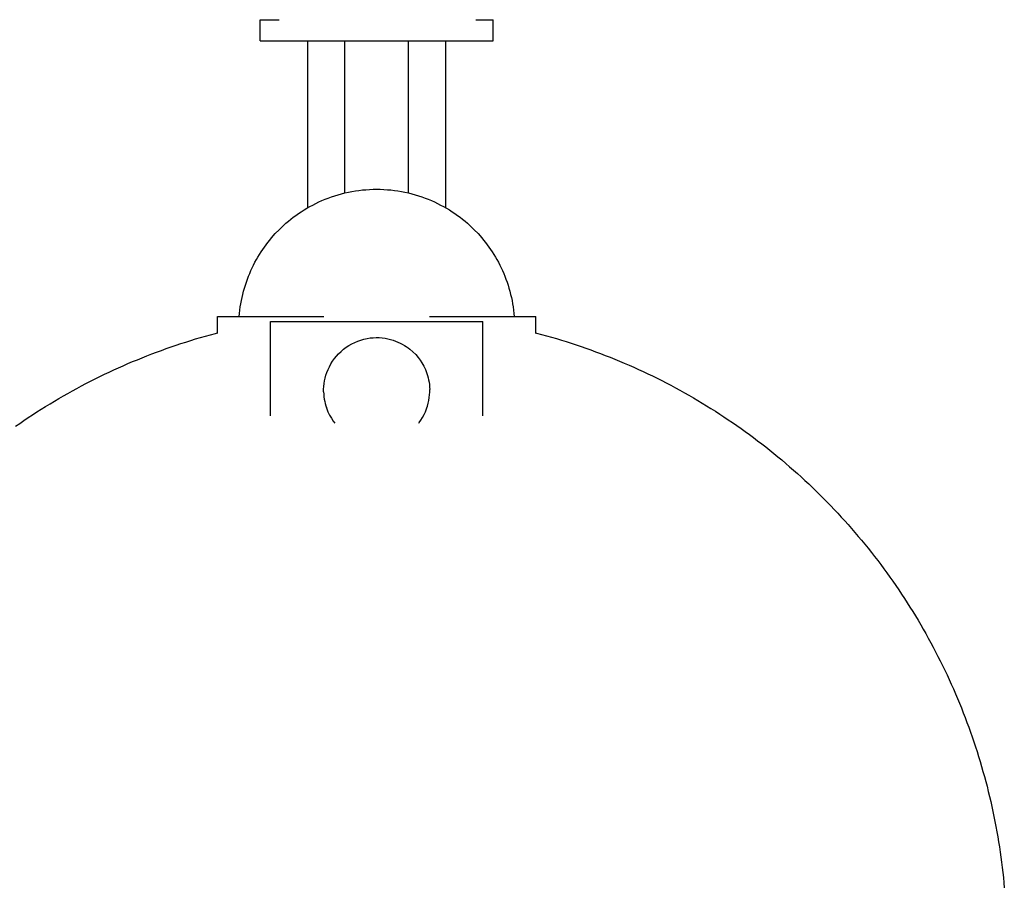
# Model space of a CAD drawing. Header units: millimetres. Extents: x -1529 to 1529, y -292 to 325.
# Tile 11 of 18: x -67 to 118, y 11 to 174. Entities that reach past the tile are written whole.
import ezdxf

# ---------------------------------------------------------------- set-up
doc = ezdxf.new("R2010")
doc.units = ezdxf.units.MM
doc.layers.add('VISIBLE', color=7, linetype='Continuous')

msp = doc.modelspace()

# ---------------------------------------------------------------- linework, layer by layer
at = {"layer": 'VISIBLE'}
for p, q in [((-21.99, 169.98), (-21.99, 173.98)), ((-21.99, 173.98), (-21.99, 173.98)), ((-21.99, 173.98), (-21.95, 173.98)), ((-21.95, 173.98), (-21.86, 173.98)), ((-21.86, 173.98), (-21.72, 173.98)), ((-21.72, 173.98), (-21.54, 173.98)), ((-21.54, 173.98), (-21.33, 173.98)), ((-21.33, 173.98), (-21.09, 173.98)), ((-21.09, 173.98), (-20.82, 173.98)), ((-20.82, 173.98), (-20.52, 173.98)), ((-20.52, 173.98), (-20.2, 173.98)), ((-20.2, 173.98), (-19.86, 173.98)), ((-19.86, 173.98), (-19.51, 173.98)), ((-19.51, 173.98), (-19.15, 173.98)), ((-19.15, 173.98), (-18.77, 173.98)), ((-18.77, 173.98), (-18.38, 173.98)), ((18.67, 173.98), (19.01, 173.98)), ((19.01, 173.98), (19.64, 173.98)), ((19.64, 173.98), (20.18, 173.98)), ((20.18, 173.98), (20.65, 173.98)), ((20.65, 173.98), (21.04, 173.98)), ((21.04, 173.98), (21.37, 173.98)), ((21.37, 173.98), (21.62, 173.98)), ((21.62, 173.98), (21.8, 173.98)), ((21.8, 173.98), (21.93, 173.98)), ((21.93, 173.98), (21.99, 173.98)), ((21.99, 169.98), (21.99, 173.98)), ((21.99, 173.98), (21.99, 173.98)), ((21.99, 173.98), (21.99, 173.98)), ((-21.99, 169.98), (-21.99, 169.98)), ((-21.99, 169.98), (-21.95, 169.98)), ((-21.99, 169.98), (-21.93, 169.98)), ((-21.95, 169.98), (-21.86, 169.98)), ((-21.93, 169.98), (-21.8, 169.98)), ((-21.86, 169.98), (-21.72, 169.98)), ((-21.8, 169.98), (-21.62, 169.98)), ((-21.72, 169.98), (-21.54, 169.98)), ((-21.62, 169.98), (-21.37, 169.98)), ((-21.54, 169.98), (-21.33, 169.98)), ((-21.37, 169.98), (-21.04, 169.98)), ((-21.33, 169.98), (-21.09, 169.98)), ((-21.09, 169.98), (-20.82, 169.98)), ((-21.04, 169.98), (-20.65, 169.98)), ((-20.82, 169.98), (-20.52, 169.98)), ((-20.65, 169.98), (-20.18, 169.98)), ((-20.52, 169.98), (-20.2, 169.98)), ((-20.2, 169.98), (-19.86, 169.98)), ((-20.18, 169.98), (-19.63, 169.98)), ((-19.86, 169.98), (-19.51, 169.98)), ((-19.63, 169.98), (-19.01, 169.98)), ((-19.51, 169.98), (-19.15, 169.98)), ((-19.15, 169.98), (-18.77, 169.98)), ((-19.01, 169.98), (-18.67, 169.98)), ((-18.77, 169.98), (-18.38, 169.98)), ((-18.67, 169.98), (-18.32, 169.98)), ((-18.38, 169.98), (-17.99, 169.98)), ((-18.32, 169.98), (-17.94, 169.98)), ((-17.99, 169.98), (-17.58, 169.98)), ((-17.94, 169.98), (-17.54, 169.98)), ((-17.58, 169.98), (-17.14, 169.99)), ((-17.54, 169.98), (-17.13, 169.98)), ((-17.14, 169.99), (-16.66, 169.99)), ((-17.13, 169.98), (-16.7, 169.98)), ((-16.7, 169.98), (-16.25, 169.98)), ((-16.66, 169.99), (-16.15, 169.99)), ((-16.25, 169.98), (-15.78, 169.98)), ((-16.15, 169.99), (-15.6, 169.99)), ((-15.78, 169.98), (-15.3, 169.98)), ((-15.6, 169.99), (-15.02, 169.99)), ((-15.3, 169.98), (-14.8, 169.98)), ((-15.02, 169.99), (-14.39, 169.99)), ((-14.8, 169.98), (-14.28, 169.98)), ((-14.39, 169.99), (-13.73, 169.99)), ((-14.28, 169.98), (-13.76, 169.98)), ((-13.76, 169.98), (-13.21, 169.98)), ((-13.73, 169.99), (-13.02, 169.99)), ((-13.21, 169.98), (-12.66, 169.98)), ((-13.02, 169.99), (-12.27, 169.99)), ((-13, 168.14), (-13, 169.98)), ((-12.66, 169.98), (-12.09, 169.98)), ((-12.27, 169.99), (-11.47, 169.99)), ((-12.09, 169.98), (-11.51, 169.98)), ((-11.51, 169.98), (-10.92, 169.98)), ((-11.47, 169.99), (-10.63, 169.99)), ((-10.92, 169.98), (-10.32, 169.98)), ((-10.63, 169.99), (-9.74, 169.99)), ((-10.32, 169.98), (-9.71, 169.98)), ((-9.74, 169.99), (-8.8, 169.99)), ((-9.71, 169.98), (-9.09, 169.98)), ((-9.09, 169.98), (-8.47, 169.98)), ((-8.8, 169.99), (-7.82, 169.99)), ((-8.47, 169.98), (-7.84, 169.98)), ((-7.84, 169.98), (-7.2, 169.98)), ((-7.82, 169.99), (-6.8, 169.99)), ((-7.2, 169.98), (-6.57, 169.98)), ((-6.8, 169.99), (-5.73, 169.99)), ((-6.57, 169.98), (-6, 169.98)), ((-6, 141.32), (-6, 169.98)), ((-6, 169.98), (-5.99, 169.98)), ((-6, 169.98), (-6, 169.98)), ((-5.99, 169.98), (-5.92, 169.98)), ((-5.92, 169.98), (-5.82, 169.98)), ((-5.82, 169.98), (-5.68, 169.98)), ((-5.73, 169.99), (-4.62, 169.99)), ((-5.68, 169.98), (-5.51, 169.98)), ((-5.51, 169.98), (-5.32, 169.98)), ((-5.32, 169.98), (-5.12, 169.98)), ((-5.12, 169.98), (-4.91, 169.98)), ((-4.91, 169.98), (-4.67, 169.98)), ((-4.67, 169.98), (-4.41, 169.98)), ((-4.62, 169.99), (-3.48, 169.99)), ((-4.41, 169.98), (-4.1, 169.98)), ((-4.1, 169.98), (-3.74, 169.98)), ((-3.74, 169.98), (-3.35, 169.98)), ((-3.48, 169.99), (-2.29, 169.99)), ((-3.35, 169.98), (-2.9, 169.98)), ((-2.9, 169.98), (-2.4, 169.98)), ((-2.4, 169.98), (-1.85, 169.98)), ((-2.29, 169.99), (-1.08, 169.99)), ((-1.85, 169.98), (-1.26, 169.98)), ((-1.26, 169.98), (-0.63, 169.98)), ((-1.08, 169.99), (0.16, 169.99)), ((-0.63, 169.98), (0.04, 169.98)), ((0.04, 169.98), (0.39, 169.98)), ((0.16, 169.99), (1.42, 169.99)), ((0.39, 169.98), (0.74, 169.98)), ((0.74, 169.98), (1.09, 169.98)), ((1.09, 169.98), (1.44, 169.98)), ((1.42, 169.99), (2.7, 169.99)), ((1.44, 169.98), (1.79, 169.98)), ((1.79, 169.98), (2.14, 169.98)), ((2.14, 169.98), (2.48, 169.98)), ((2.48, 169.98), (2.81, 169.98)), ((2.7, 169.99), (3.99, 169.99)), ((2.81, 169.98), (3.14, 169.98)), ((3.14, 169.98), (3.45, 169.98)), ((3.45, 169.98), (3.75, 169.98)), ((3.75, 169.98), (4.04, 169.98)), ((3.99, 169.99), (4.64, 169.99)), ((4.04, 169.98), (4.3, 169.98)), ((4.3, 169.98), (4.55, 169.98)), ((4.55, 169.98), (4.78, 169.98)), ((4.64, 169.99), (5.28, 169.99)), ((4.78, 169.98), (5, 169.98)), ((5, 169.98), (5.19, 169.98)), ((5.19, 169.98), (5.36, 169.98)), ((5.28, 169.99), (5.92, 169.99)), ((5.36, 169.98), (5.5, 169.98)), ((5.5, 169.98), (5.63, 169.98)), ((5.63, 169.98), (5.83, 169.98)), ((5.83, 169.98), (5.95, 169.98)), ((5.92, 169.99), (6.57, 169.99)), ((5.95, 169.98), (6, 169.98)), ((6, 141.32), (6, 169.98)), ((6, 169.98), (6, 169.98)), ((6, 169.98), (6.8, 169.98)), ((6.57, 169.99), (7.2, 169.99)), ((6.8, 169.98), (7.82, 169.98)), ((7.2, 169.99), (7.84, 169.99)), ((7.82, 169.98), (8.8, 169.98)), ((7.84, 169.99), (8.47, 169.99)), ((8.47, 169.99), (9.09, 169.99)), ((8.8, 169.98), (9.74, 169.98)), ((9.09, 169.99), (9.71, 169.99)), ((9.71, 169.99), (10.32, 169.99)), ((9.74, 169.98), (10.63, 169.98)), ((10.32, 169.99), (10.92, 169.99)), ((10.63, 169.98), (11.47, 169.98)), ((10.92, 169.99), (11.51, 169.99)), ((11.47, 169.98), (12.27, 169.98)), ((11.51, 169.99), (12.09, 169.99)), ((12.09, 169.99), (12.66, 169.99)), ((12.27, 169.98), (13.02, 169.98)), ((12.66, 169.99), (13.21, 169.99)), ((12.99, 169.98), (12.99, 168.14)), ((13.02, 169.98), (13.73, 169.98)), ((13.21, 169.99), (13.76, 169.99)), ((13.73, 169.98), (14.39, 169.98)), ((13.76, 169.99), (14.29, 169.99)), ((14.29, 169.99), (14.8, 169.99)), ((14.39, 169.98), (15.02, 169.98)), ((14.8, 169.99), (15.3, 169.99)), ((15.02, 169.98), (15.6, 169.98)), ((15.3, 169.99), (15.78, 169.99)), ((15.6, 169.98), (16.15, 169.98)), ((15.78, 169.99), (16.25, 169.99)), ((16.15, 169.98), (16.66, 169.98)), ((16.25, 169.99), (16.7, 169.99)), ((16.66, 169.98), (17.14, 169.98)), ((16.7, 169.99), (17.13, 169.99)), ((17.13, 169.99), (17.54, 169.98)), ((17.14, 169.98), (17.58, 169.98)), ((17.54, 169.98), (17.94, 169.98)), ((17.58, 169.98), (17.99, 169.98)), ((17.94, 169.98), (18.32, 169.98)), ((17.99, 169.98), (18.38, 169.98)), ((18.32, 169.98), (18.67, 169.98)), ((18.38, 169.98), (18.77, 169.98)), ((18.67, 169.98), (19.01, 169.98)), ((18.77, 169.98), (19.15, 169.98)), ((19.01, 169.98), (19.64, 169.98)), ((19.15, 169.98), (19.51, 169.98)), ((19.51, 169.98), (19.86, 169.98)), ((19.64, 169.98), (20.18, 169.98)), ((19.86, 169.98), (20.2, 169.98)), ((20.18, 169.98), (20.65, 169.98)), ((20.2, 169.98), (20.52, 169.98)), ((20.52, 169.98), (20.82, 169.98)), ((20.65, 169.98), (21.04, 169.98)), ((20.82, 169.98), (21.09, 169.98)), ((21.04, 169.98), (21.37, 169.98)), ((21.09, 169.98), (21.33, 169.98)), ((21.33, 169.98), (21.54, 169.98)), ((21.37, 169.98), (21.62, 169.98)), ((21.54, 169.98), (21.72, 169.98)), ((21.62, 169.98), (21.8, 169.98)), ((21.72, 169.98), (21.86, 169.98)), ((21.8, 169.98), (21.93, 169.98)), ((21.86, 169.98), (21.95, 169.98)), ((21.93, 169.98), (21.99, 169.98)), ((21.95, 169.98), (21.99, 169.98)), ((21.99, 169.98), (21.99, 169.98)), ((-13, 165.1), (-13, 168.14)), ((12.99, 168.14), (12.99, 165.1)), ((-13, 162.06), (-13, 165.1)), ((12.99, 165.1), (12.99, 162.06)), ((-13, 159.05), (-13, 162.06)), ((12.99, 162.06), (12.99, 159.05)), ((-13, 156.04), (-13, 159.05)), ((12.99, 159.05), (12.99, 156.04)), ((-13, 153.05), (-13, 156.04)), ((12.99, 156.04), (12.99, 153.05)), ((-13, 147.11), (-13, 153.05)), ((12.99, 153.05), (12.99, 147.11)), ((-13, 141.2), (-13, 147.11)), ((12.99, 147.11), (12.99, 141.2)), ((-13, 138.54), (-13, 141.2)), ((-7.26, 140.99), (-6.62, 141.16)), ((-6.62, 141.16), (-5.98, 141.32)), ((-5.98, 141.32), (-5.33, 141.47)), ((-5.33, 141.47), (-4.67, 141.6)), ((-4.67, 141.6), (-4.01, 141.71)), ((-4.01, 141.71), (-3.35, 141.8)), ((-3.35, 141.8), (-2.69, 141.88)), ((-2.69, 141.88), (-2.02, 141.94)), ((-2.02, 141.94), (-1.35, 141.99)), ((-1.35, 141.99), (-0.67, 142.01)), ((-0.67, 142.01), (0, 142.02)), ((0, 142.02), (0.67, 142.01)), ((0.67, 142.01), (1.35, 141.99)), ((1.35, 141.99), (2.02, 141.94)), ((2.02, 141.94), (2.69, 141.88)), ((2.69, 141.88), (3.35, 141.8)), ((3.35, 141.8), (4.01, 141.71)), ((4.01, 141.71), (4.67, 141.6)), ((4.67, 141.6), (5.33, 141.47)), ((5.33, 141.47), (5.98, 141.32)), ((5.98, 141.32), (6.62, 141.16)), ((6.62, 141.16), (7.26, 140.99)), ((12.99, 141.2), (12.99, 138.54)), ((-12.06, 139.05), (-11.49, 139.34)), ((-11.49, 139.34), (-10.92, 139.62)), ((-10.92, 139.62), (-10.33, 139.88)), ((-10.33, 139.88), (-9.73, 140.13)), ((-9.73, 140.13), (-9.13, 140.37)), ((-9.13, 140.37), (-8.51, 140.59)), ((-8.51, 140.59), (-7.89, 140.8)), ((-7.89, 140.8), (-7.26, 140.99)), ((7.26, 140.99), (7.89, 140.8)), ((7.89, 140.8), (8.51, 140.59)), ((8.51, 140.59), (9.13, 140.37)), ((9.13, 140.37), (9.73, 140.13)), ((9.73, 140.13), (10.33, 139.88)), ((10.33, 139.88), (10.92, 139.62)), ((10.92, 139.62), (11.49, 139.34)), ((11.49, 139.34), (12.06, 139.05)), ((-15.23, 137.09), (-14.73, 137.44)), ((-14.73, 137.44), (-14.22, 137.79)), ((-14.22, 137.79), (-13.7, 138.12)), ((-13.7, 138.12), (-13.16, 138.44)), ((-13.16, 138.44), (-12.62, 138.75)), ((-12.62, 138.75), (-12.06, 139.05)), ((12.06, 139.05), (12.62, 138.75)), ((12.62, 138.75), (13.16, 138.44)), ((13.16, 138.44), (13.7, 138.12)), ((13.7, 138.12), (14.22, 137.79)), ((14.22, 137.79), (14.73, 137.44)), ((14.73, 137.44), (15.23, 137.09)), ((-17.55, 135.21), (-17.11, 135.6)), ((-17.11, 135.6), (-16.66, 135.98)), ((-16.66, 135.98), (-16.2, 136.36)), ((-16.2, 136.36), (-15.72, 136.73)), ((-15.72, 136.73), (-15.23, 137.09)), ((15.23, 137.09), (15.72, 136.73)), ((15.72, 136.73), (16.2, 136.36)), ((16.2, 136.36), (16.66, 135.98)), ((16.66, 135.98), (17.11, 135.6)), ((17.11, 135.6), (17.55, 135.21)), ((-19.12, 133.65), (-18.39, 134.4)), ((-18.39, 134.4), (-17.97, 134.81)), ((-17.97, 134.81), (-17.55, 135.21)), ((17.55, 135.21), (17.97, 134.81)), ((17.97, 134.81), (18.39, 134.4)), ((18.39, 134.4), (19.12, 133.65)), ((-20.84, 131.57), (-20.51, 132.01)), ((-20.51, 132.01), (-20.17, 132.43)), ((-20.17, 132.43), (-19.82, 132.85)), ((-19.82, 132.85), (-19.12, 133.65)), ((19.12, 133.65), (19.82, 132.85)), ((19.82, 132.85), (20.17, 132.43)), ((20.17, 132.43), (20.51, 132.01)), ((20.51, 132.01), (20.84, 131.57)), ((-22.1, 129.73), (-21.79, 130.2)), ((-21.79, 130.2), (-21.48, 130.67)), ((-21.48, 130.67), (-21.17, 131.13)), ((-21.17, 131.13), (-20.84, 131.57)), ((20.84, 131.57), (21.17, 131.13)), ((21.17, 131.13), (21.48, 130.67)), ((21.48, 130.67), (21.79, 130.2)), ((21.79, 130.2), (22.1, 129.73)), ((-23.21, 127.74), (-22.95, 128.25)), ((-22.95, 128.25), (-22.67, 128.75)), ((-22.67, 128.75), (-22.39, 129.24)), ((-22.39, 129.24), (-22.1, 129.73)), ((22.1, 129.73), (22.39, 129.24)), ((22.39, 129.24), (22.67, 128.75)), ((22.67, 128.75), (22.95, 128.25)), ((22.95, 128.25), (23.21, 127.74)), ((-23.95, 126.15), (-23.71, 126.69)), ((-23.71, 126.69), (-23.47, 127.22)), ((-23.47, 127.22), (-23.21, 127.74)), ((23.21, 127.74), (23.47, 127.22)), ((23.47, 127.22), (23.71, 126.69)), ((23.71, 126.69), (23.95, 126.15)), ((-24.77, 123.93), (-24.58, 124.5)), ((-24.58, 124.5), (-24.38, 125.06)), ((-24.38, 125.06), (-24.17, 125.61)), ((-24.17, 125.61), (-23.95, 126.15)), ((23.95, 126.15), (24.17, 125.61)), ((24.17, 125.61), (24.38, 125.06)), ((24.38, 125.06), (24.58, 124.5)), ((24.58, 124.5), (24.77, 123.93)), ((-25.26, 122.2), (-25.11, 122.79)), ((-25.11, 122.79), (-24.94, 123.36)), ((-24.94, 123.36), (-24.77, 123.93)), ((24.77, 123.93), (24.94, 123.36)), ((24.94, 123.36), (25.11, 122.79)), ((25.11, 122.79), (25.26, 122.2)), ((-25.63, 120.43), (-25.52, 121.03)), ((-25.52, 121.03), (-25.39, 121.62)), ((-25.39, 121.62), (-25.26, 122.2)), ((25.26, 122.2), (25.39, 121.62)), ((25.39, 121.62), (25.52, 121.03)), ((25.52, 121.03), (25.63, 120.43)), ((-25.87, 118.62), (-25.8, 119.23)), ((-25.8, 119.23), (-25.72, 119.83)), ((-25.72, 119.83), (-25.63, 120.43)), ((25.63, 120.43), (25.72, 119.83)), ((25.72, 119.83), (25.8, 119.23)), ((25.8, 119.23), (25.87, 118.62)), ((-30, 114.82), (-30, 118.02)), ((-30, 118.02), (-30, 118.02)), ((-30, 118.02), (-30, 118.02)), ((-30, 118.02), (-30, 118.02)), ((-30, 118.02), (-29.94, 118.02)), ((-29.94, 118.02), (-29.81, 118.02)), ((-29.81, 118.02), (-29.62, 118.02)), ((-29.62, 118.02), (-29.38, 118.02)), ((-29.38, 118.02), (-29.09, 118.02)), ((-29.09, 118.02), (-28.76, 118.02)), ((-28.76, 118.02), (-28.39, 118.02)), ((-28.39, 118.02), (-27.99, 118.02)), ((-27.99, 118.02), (-27.55, 118.02)), ((-27.55, 118.02), (-27.1, 118.02)), ((-27.1, 118.02), (-26.61, 118.02)), ((-26.61, 118.02), (-26.12, 118.02)), ((-26.12, 118.02), (-25.6, 118.02)), ((-25.93, 118.02), (-25.87, 118.62)), ((-25.6, 118.02), (-25.08, 118.02)), ((-25.08, 118.02), (-24.54, 118.02)), ((-24.54, 118.02), (-23.98, 118.02)), ((-23.98, 118.02), (-23.38, 118.02)), ((-23.38, 118.02), (-22.73, 118.02)), ((-22.73, 118.02), (-22.03, 118.02)), ((-22.03, 118.02), (-21.28, 118.02)), ((-21.28, 118.02), (-20.49, 118.02)), ((-20.49, 118.02), (-19.63, 118.02)), ((-20.01, 99.33), (-20.01, 117.06)), ((-20.01, 117.06), (20.01, 117.06)), ((-19.63, 118.02), (-18.72, 118.02)), ((-18.72, 118.02), (-17.76, 118.02)), ((-17.76, 118.02), (-16.73, 118.02)), ((-16.73, 118.02), (-15.64, 118.02)), ((-15.64, 118.02), (-14.49, 118.02)), ((-14.49, 118.02), (-13.28, 118.02)), ((-13.28, 118.02), (-12.01, 118.02)), ((-12.01, 118.02), (-10.67, 118.02)), ((-10.67, 118.02), (-9.98, 118.02)), ((-9.98, 118.02), (-9.97, 118.02)), ((9.98, 118.02), (10.69, 118.02)), ((10.69, 118.02), (11.55, 118.02)), ((11.55, 118.02), (12.4, 118.02)), ((12.4, 118.02), (13.24, 118.02)), ((13.24, 118.02), (14.08, 118.02)), ((14.08, 118.02), (14.89, 118.02)), ((14.89, 118.02), (15.7, 118.02)), ((15.7, 118.02), (16.49, 118.02)), ((16.49, 118.02), (17.27, 118.02)), ((17.27, 118.02), (18.02, 118.02)), ((18.02, 118.02), (18.76, 118.02)), ((18.76, 118.02), (19.49, 118.02)), ((19.49, 118.02), (20.19, 118.02)), ((20.01, 99.33), (20.01, 117.06)), ((20.19, 118.02), (20.87, 118.02)), ((20.87, 118.02), (21.53, 118.02)), ((21.53, 118.02), (22.16, 118.02)), ((22.16, 118.02), (22.77, 118.02)), ((22.77, 118.02), (23.36, 118.02)), ((23.36, 118.02), (23.93, 118.02)), ((23.93, 118.02), (24.47, 118.02)), ((24.47, 118.02), (24.98, 118.02)), ((24.98, 118.02), (25.47, 118.02)), ((25.47, 118.02), (25.93, 118.02)), ((25.87, 118.62), (25.93, 118.02)), ((25.93, 118.02), (26.37, 118.02)), ((26.37, 118.02), (26.78, 118.02)), ((26.78, 118.02), (27.17, 118.02)), ((27.17, 118.02), (27.53, 118.02)), ((27.53, 118.02), (27.86, 118.02)), ((27.86, 118.02), (28.17, 118.02)), ((28.17, 118.02), (28.45, 118.02)), ((28.45, 118.02), (28.7, 118.02)), ((28.7, 118.02), (28.94, 118.02)), ((28.94, 118.02), (29.14, 118.02)), ((29.14, 118.02), (29.33, 118.02)), ((29.33, 118.02), (29.49, 118.02)), ((29.49, 118.02), (29.62, 118.02)), ((29.62, 118.02), (29.74, 118.02)), ((29.74, 118.02), (29.83, 118.02)), ((29.83, 118.02), (29.91, 118.02)), ((29.91, 118.02), (29.96, 118.02)), ((29.96, 118.02), (29.99, 118.02)), ((29.99, 118.02), (30, 118.02)), ((29.99, 118.02), (30, 118.02)), ((30, 114.82), (30, 118.02)), ((30, 118.02), (30, 118.02)), ((-36, 113.21), (-35.07, 113.5)), ((-35.07, 113.5), (-34.14, 113.79)), ((-34.14, 113.79), (-33.21, 114.06)), ((-33.21, 114.06), (-32.27, 114.33)), ((-32.27, 114.33), (-31.34, 114.59)), ((-31.34, 114.59), (-30.4, 114.84)), ((-30.4, 114.84), (-30, 114.95)), ((-4.14, 113.16), (-3.57, 113.4)), ((-4.14, 113.16), (-3.57, 113.4)), ((-3.57, 113.4), (-2.99, 113.6)), ((-3.57, 113.4), (-2.99, 113.6)), ((-2.99, 113.6), (-2.4, 113.77)), ((-2.99, 113.6), (-2.4, 113.77)), ((-2.4, 113.77), (-1.81, 113.89)), ((-2.4, 113.77), (-1.81, 113.89)), ((-1.81, 113.89), (-1.23, 113.98)), ((-1.81, 113.89), (-1.23, 113.98)), ((-1.23, 113.98), (-0.65, 114.04)), ((-0.65, 114.04), (-0.07, 114.06)), ((-0.07, 114.06), (0.49, 114.05)), ((0.49, 114.05), (1.04, 114)), ((1.04, 114), (1.58, 113.93)), ((1.58, 113.93), (2.1, 113.84)), ((2.1, 113.84), (2.61, 113.71)), ((2.61, 113.71), (3.09, 113.57)), ((3.09, 113.57), (3.56, 113.41)), ((3.56, 113.41), (4, 113.22)), ((30, 114.95), (30.16, 114.91)), ((30.16, 114.91), (31.1, 114.66)), ((31.1, 114.66), (32.03, 114.4)), ((32.03, 114.4), (32.97, 114.13)), ((32.97, 114.13), (33.9, 113.86)), ((33.9, 113.86), (34.83, 113.58)), ((34.83, 113.58), (35.76, 113.29)), ((35.76, 113.29), (36.68, 112.99)), ((-41.51, 111.31), (-40.6, 111.65)), ((-40.6, 111.65), (-39.68, 111.98)), ((-39.68, 111.98), (-38.76, 112.3)), ((-38.76, 112.3), (-37.84, 112.61)), ((-37.84, 112.61), (-36.92, 112.92)), ((-36.92, 112.92), (-36, 113.21)), ((-7.18, 111.02), (-6.73, 111.46)), ((-6.73, 111.46), (-6.26, 111.86)), ((-6.26, 111.86), (-5.76, 112.24)), ((-5.76, 112.24), (-5.23, 112.58)), ((-5.23, 112.58), (-4.69, 112.89)), ((-4.69, 112.89), (-4.14, 113.16)), ((4, 113.22), (4.43, 113.03)), ((4.43, 113.03), (4.83, 112.81)), ((4.83, 112.81), (5.22, 112.59)), ((5.22, 112.59), (5.58, 112.36)), ((5.58, 112.36), (5.92, 112.12)), ((5.92, 112.12), (6.24, 111.87)), ((6.24, 111.87), (6.83, 111.36)), ((36.68, 112.99), (37.61, 112.69)), ((37.61, 112.69), (38.53, 112.38)), ((38.53, 112.38), (39.45, 112.06)), ((39.45, 112.06), (40.36, 111.73)), ((40.36, 111.73), (41.27, 111.4)), ((-46.03, 109.52), (-45.13, 109.89)), ((-45.13, 109.89), (-44.23, 110.26)), ((-44.23, 110.26), (-43.32, 110.62)), ((-43.32, 110.62), (-42.42, 110.97)), ((-42.42, 110.97), (-41.51, 111.31)), ((-8.65, 109.09), (-8.33, 109.6)), ((-8.65, 109.09), (-8.33, 109.6)), ((-8.33, 109.6), (-7.98, 110.09)), ((-7.98, 110.09), (-7.59, 110.57)), ((-7.59, 110.57), (-7.18, 111.02)), ((6.83, 111.36), (7.35, 110.85)), ((7.35, 110.85), (7.79, 110.33)), ((7.79, 110.33), (8.18, 109.81)), ((8.18, 109.81), (8.54, 109.27)), ((41.27, 111.4), (42.18, 111.06)), ((42.18, 111.06), (43.09, 110.71)), ((43.09, 110.71), (44, 110.35)), ((44, 110.35), (44.9, 109.99)), ((44.9, 109.99), (45.8, 109.62)), ((45.8, 109.62), (46.69, 109.24)), ((-50.47, 107.55), (-49.58, 107.96)), ((-49.58, 107.96), (-48.7, 108.36)), ((-48.7, 108.36), (-47.81, 108.75)), ((-47.81, 108.75), (-46.92, 109.14)), ((-46.92, 109.14), (-46.03, 109.52)), ((-9.39, 107.5), (-9.18, 108.04)), ((-9.18, 108.04), (-8.93, 108.57)), ((-9.18, 108.04), (-8.93, 108.57)), ((-8.93, 108.57), (-8.65, 109.09)), ((-8.93, 108.57), (-8.65, 109.09)), ((8.54, 109.27), (8.87, 108.67)), ((8.87, 108.67), (9.19, 108.01)), ((9.19, 108.01), (9.47, 107.29)), ((46.69, 109.24), (47.58, 108.85)), ((47.58, 108.85), (48.47, 108.46)), ((48.47, 108.46), (49.36, 108.06)), ((49.36, 108.06), (50.24, 107.65)), ((-54.82, 105.39), (-53.96, 105.84)), ((-53.96, 105.84), (-53.09, 106.28)), ((-53.09, 106.28), (-52.22, 106.71)), ((-52.22, 106.71), (-51.34, 107.13)), ((-51.34, 107.13), (-50.47, 107.55)), ((-9.92, 105.38), (-9.83, 105.9)), ((-9.83, 105.9), (-9.72, 106.43)), ((-9.72, 106.43), (-9.57, 106.97)), ((-9.57, 106.97), (-9.39, 107.5)), ((9.47, 107.29), (9.59, 106.9)), ((9.59, 106.9), (9.7, 106.5)), ((9.7, 106.5), (9.8, 106.08)), ((9.8, 106.08), (9.88, 105.64)), ((50.24, 107.65), (51.12, 107.24)), ((51.12, 107.24), (52, 106.82)), ((52, 106.82), (52.87, 106.39)), ((52.87, 106.39), (53.74, 105.95)), ((53.74, 105.95), (54.6, 105.51)), ((-58.24, 103.54), (-57.39, 104.02)), ((-57.39, 104.02), (-56.54, 104.48)), ((-56.54, 104.48), (-55.68, 104.94)), ((-55.68, 104.94), (-54.82, 105.39)), ((-10, 104.36), (-9.97, 104.86)), ((-10, 103.86), (-10, 104.36)), ((-9.97, 104.86), (-9.92, 105.38)), ((9.88, 105.64), (9.94, 105.19)), ((9.94, 105.19), (9.98, 104.72)), ((9.98, 104.72), (10, 104.24)), ((10, 103.75), (10, 104.24)), ((54.6, 105.51), (55.46, 105.06)), ((55.46, 105.06), (56.32, 104.6)), ((56.32, 104.6), (57.17, 104.14)), ((57.17, 104.14), (58.02, 103.66)), ((-60.76, 102.08), (-59.93, 102.58)), ((-59.93, 102.58), (-59.09, 103.06)), ((-59.09, 103.06), (-58.24, 103.54)), ((-10, 103.86), (-9.98, 103.38)), ((-9.98, 103.38), (-9.94, 102.92)), ((-9.94, 102.92), (-9.94, 102.91)), ((-9.94, 102.92), (-9.88, 102.47)), ((-9.94, 102.91), (-9.88, 102.46)), ((-9.88, 102.47), (-9.8, 102.03)), ((-9.88, 102.46), (-9.8, 102.03)), ((9.72, 101.67), (9.83, 102.2)), ((9.72, 101.67), (9.83, 102.2)), ((9.83, 102.2), (9.92, 102.73)), ((9.83, 102.2), (9.92, 102.73)), ((9.92, 102.73), (9.97, 103.24)), ((9.97, 103.24), (10, 103.75)), ((9.97, 103.24), (9.97, 103.24)), ((58.02, 103.66), (58.87, 103.19)), ((58.87, 103.19), (59.71, 102.7)), ((59.71, 102.7), (60.55, 102.21)), ((60.55, 102.21), (61.38, 101.71)), ((-64.07, 100.04), (-63.25, 100.56)), ((-63.25, 100.56), (-62.43, 101.07)), ((-62.43, 101.07), (-61.6, 101.58)), ((-61.6, 101.58), (-60.76, 102.08)), ((-9.8, 102.03), (-9.7, 101.61)), ((-9.8, 102.03), (-9.7, 101.61)), ((-9.7, 101.61), (-9.59, 101.2)), ((-9.7, 101.61), (-9.59, 101.21)), ((-9.59, 101.21), (-9.47, 100.82)), ((-9.59, 101.2), (-9.49, 100.88)), ((-9.47, 100.82), (-9.19, 100.09)), ((9.18, 100.07), (9.39, 100.61)), ((9.39, 100.61), (9.57, 101.14)), ((9.48, 100.88), (9.57, 101.14)), ((9.57, 101.14), (9.72, 101.67)), ((9.57, 101.14), (9.72, 101.67)), ((61.38, 101.71), (62.21, 101.2)), ((62.21, 101.2), (63.04, 100.69)), ((63.04, 100.69), (63.86, 100.17)), ((-67.31, 97.89), (-66.51, 98.44)), ((-66.51, 98.44), (-65.7, 98.98)), ((-65.7, 98.98), (-64.89, 99.51)), ((-64.89, 99.51), (-64.07, 100.04)), ((-9.19, 100.09), (-8.87, 99.43)), ((-8.87, 99.43), (-8.54, 98.84)), ((-8.54, 98.84), (-8.18, 98.3)), ((7.98, 98.02), (8.33, 98.51)), ((8.33, 98.51), (8.65, 99.02)), ((8.65, 99.02), (8.93, 99.54)), ((8.93, 99.54), (9.18, 100.07)), ((63.86, 100.17), (64.68, 99.65)), ((64.68, 99.65), (65.49, 99.12)), ((65.49, 99.12), (66.3, 98.58)), ((66.3, 98.58), (67.11, 98.03)), ((-68.11, 97.34), (-67.31, 97.89)), ((-8.18, 98.3), (-7.92, 97.95)), ((7.92, 97.95), (7.98, 98.02)), ((67.11, 98.03), (67.91, 97.48)), ((67.91, 97.48), (68.7, 96.92)), ((68.7, 96.92), (69.49, 96.35)), ((69.49, 96.35), (70.28, 95.78)), ((70.28, 95.78), (71.06, 95.2)), ((71.06, 95.2), (71.83, 94.62)), ((71.83, 94.62), (72.61, 94.03)), ((72.61, 94.03), (73.37, 93.43)), ((73.37, 93.43), (74.14, 92.83)), ((74.14, 92.83), (74.89, 92.22)), ((74.89, 92.22), (75.64, 91.6)), ((75.64, 91.6), (76.39, 90.98)), ((76.39, 90.98), (77.13, 90.35)), ((77.13, 90.35), (77.87, 89.72)), ((77.87, 89.72), (78.6, 89.08)), ((78.6, 89.08), (79.33, 88.43)), ((79.33, 88.43), (80.05, 87.78)), ((80.05, 87.78), (80.76, 87.12)), ((80.76, 87.12), (81.47, 86.46)), ((81.47, 86.46), (82.18, 85.79)), ((82.18, 85.79), (82.88, 85.11)), ((82.88, 85.11), (83.57, 84.43)), ((83.57, 84.43), (84.26, 83.75)), ((84.26, 83.75), (84.94, 83.06)), ((84.94, 83.06), (85.62, 82.36)), ((85.62, 82.36), (86.29, 81.65)), ((86.29, 81.65), (86.95, 80.95)), ((86.95, 80.95), (87.61, 80.23)), ((87.61, 80.23), (88.27, 79.51)), ((88.27, 79.51), (88.91, 78.79)), ((88.91, 78.79), (89.56, 78.06)), ((89.56, 78.06), (90.19, 77.32)), ((90.19, 77.32), (90.82, 76.58)), ((90.82, 76.58), (91.44, 75.84)), ((91.44, 75.84), (92.06, 75.09)), ((92.06, 75.09), (92.67, 74.33)), ((92.67, 74.33), (93.28, 73.57)), ((93.28, 73.57), (93.88, 72.8)), ((93.88, 72.8), (94.47, 72.03)), ((94.47, 72.03), (95.05, 71.26)), ((95.05, 71.26), (95.63, 70.48)), ((95.63, 70.48), (96.21, 69.69)), ((96.21, 69.69), (96.78, 68.9)), ((96.78, 68.9), (97.34, 68.11)), ((97.34, 68.11), (97.89, 67.31)), ((97.89, 67.31), (98.44, 66.51)), ((98.44, 66.51), (98.98, 65.7)), ((98.98, 65.7), (99.51, 64.89)), ((99.51, 64.89), (100.04, 64.07)), ((100.04, 64.07), (100.56, 63.25)), ((100.56, 63.25), (101.07, 62.43)), ((101.07, 62.43), (101.58, 61.6)), ((101.58, 61.6), (102.08, 60.76)), ((102.08, 60.76), (102.58, 59.93)), ((102.58, 59.93), (103.06, 59.09)), ((103.06, 59.09), (103.54, 58.24)), ((103.54, 58.24), (104.02, 57.39)), ((104.02, 57.39), (104.48, 56.54)), ((104.48, 56.54), (104.94, 55.68)), ((104.94, 55.68), (105.39, 54.82)), ((105.39, 54.82), (105.84, 53.96)), ((105.84, 53.96), (106.28, 53.09)), ((106.28, 53.09), (106.71, 52.22)), ((106.71, 52.22), (107.13, 51.34)), ((107.13, 51.34), (107.55, 50.47)), ((107.55, 50.47), (107.96, 49.58)), ((107.96, 49.58), (108.36, 48.7)), ((108.36, 48.7), (108.75, 47.81)), ((108.75, 47.81), (109.14, 46.92)), ((109.14, 46.92), (109.52, 46.03)), ((109.52, 46.03), (109.89, 45.13)), ((109.89, 45.13), (110.26, 44.23)), ((110.26, 44.23), (110.62, 43.32)), ((110.62, 43.32), (110.97, 42.42)), ((110.97, 42.42), (111.31, 41.51)), ((111.31, 41.51), (111.65, 40.6)), ((111.65, 40.6), (111.98, 39.68)), ((111.98, 39.68), (112.3, 38.76)), ((112.3, 38.76), (112.61, 37.84)), ((112.61, 37.84), (112.92, 36.92)), ((112.92, 36.92), (113.21, 36)), ((113.21, 36), (113.5, 35.07)), ((113.5, 35.07), (113.79, 34.14)), ((113.79, 34.14), (114.06, 33.21)), ((114.06, 33.21), (114.33, 32.27)), ((114.33, 32.27), (114.59, 31.34)), ((114.59, 31.34), (114.84, 30.4)), ((114.84, 30.4), (115.09, 29.46)), ((115.09, 29.46), (115.33, 28.51)), ((115.33, 28.51), (115.55, 27.57)), ((115.55, 27.57), (115.78, 26.62)), ((115.78, 26.62), (115.99, 25.68)), ((115.99, 25.68), (116.2, 24.73)), ((116.2, 24.73), (116.4, 23.77)), ((116.4, 23.77), (116.59, 22.82)), ((116.59, 22.82), (116.77, 21.87)), ((116.77, 21.87), (116.94, 20.91)), ((116.94, 20.91), (117.11, 19.95)), ((117.11, 19.95), (117.27, 18.99)), ((117.27, 18.99), (117.42, 18.03)), ((117.42, 18.03), (117.57, 17.07)), ((117.57, 17.07), (117.7, 16.11)), ((117.7, 16.11), (117.83, 15.15)), ((117.83, 15.15), (117.95, 14.18)), ((117.95, 14.18), (118.06, 13.22)), ((118.06, 13.22), (118.17, 12.25)), ((118.17, 12.25), (118.26, 11.28)), ((118.26, 11.28), (118.35, 10.32))]:
    msp.add_line(p, q, dxfattribs=at)

doc.saveas('drawing.dxf')
